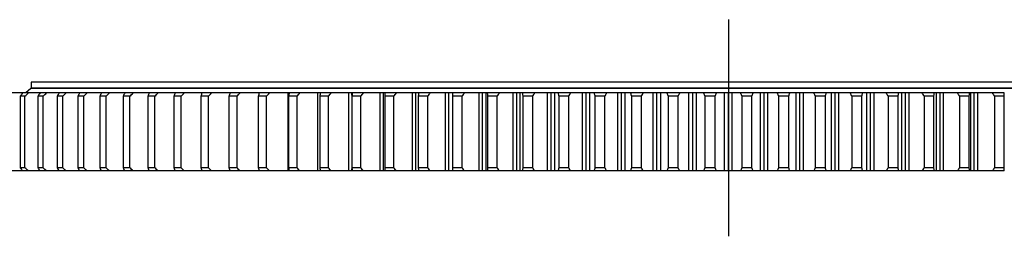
# Model space of a CAD drawing. Header units: millimetres. Extents: x 185 to 11179, y 22946 to 31910.
# Tile 5 of 16: x 2073 to 3272, y 27477 to 27741. Entities that reach past the tile are written whole.
import ezdxf

# ---------------------------------------------------------------- set-up
doc = ezdxf.new("R2010")
doc.units = ezdxf.units.MM
doc.header["$LTSCALE"] = 50

msp = doc.modelspace()

# ---------------------------------------------------------------- linework, layer by layer
at = {"lineweight": 25}
msp.add_line((2936, 27741), (2936, 27477.1), dxfattribs=at)
at = {"color": 7, "linetype": 'Continuous', "lineweight": 25}
for p, q in [((2087, 27664.7), (2087, 27657.7)), ((3785, 27664.7), (2087, 27664.7)), ((2083.7, 27651.7), (2076.4, 27651.7)), ((2086.5, 27657.2), (2080.5, 27651.8)), ((3785.5, 27657.2), (2086.5, 27657.2)), ((3785, 27657.7), (2087, 27657.7)), ((2087, 27651.8), (2087, 27651.7)), ((2094, 27657.7), (2094, 27657.2)), ((2105.7, 27651.7), (2097.8, 27651.7)), ((2129.6, 27651.7), (2121.1, 27651.7)), ((2155.1, 27651.7), (2146, 27651.7)), ((2182.3, 27651.7), (2172.7, 27651.7)), ((2181.9, 27651.8), (2181.7, 27651.8)), ((2211.2, 27651.7), (2201, 27651.7)), ((2210.7, 27651.8), (2208.6, 27651.8)), ((2241.5, 27651.7), (2230.8, 27651.7)), ((2241.2, 27651.8), (2237, 27651.8)), ((2273.4, 27651.7), (2262.2, 27651.7)), ((2272.9, 27651.8), (2266.9, 27651.8)), ((2306.7, 27651.7), (2294.9, 27651.7)), ((2306.3, 27651.8), (2298.2, 27651.8)), ((2341.3, 27651.7), (2329.1, 27651.7)), ((2340.8, 27651.8), (2331, 27651.8)), ((2377.2, 27651.7), (2364.6, 27651.7)), ((2376.7, 27651.8), (2364.9, 27651.8)), ((2399.9, 27556.7), (2399.9, 27651.7)), ((2401.2, 27651.7), (2399.9, 27651.7)), ((2413.9, 27651.8), (2400.1, 27651.8)), ((2414.3, 27651.7), (2401.2, 27651.7)), ((2436.2, 27556.7), (2436.2, 27651.7)), ((2439, 27651.7), (2436.2, 27651.7)), ((2452, 27651.8), (2436.5, 27651.8)), ((2452.4, 27651.7), (2439, 27651.7)), ((2473.6, 27556.7), (2473.6, 27651.7)), ((2477.6, 27651.7), (2473.6, 27651.7)), ((2491.3, 27651.8), (2473.9, 27651.8)), ((2477.9, 27651.7), (2477.6, 27651.7)), ((2491.7, 27651.7), (2477.9, 27651.7)), ((2512, 27556.7), (2512, 27651.7)), ((2516.1, 27651.7), (2512, 27651.7)), ((2531.5, 27651.8), (2512.3, 27651.8)), ((2516.1, 27556.7), (2516.1, 27651.7)), ((2517.8, 27651.7), (2516.1, 27651.7)), ((2531.8, 27651.7), (2517.8, 27651.7)), ((2551.3, 27556.7), (2551.3, 27651.7)), ((2555.5, 27651.7), (2551.3, 27651.7)), ((2572.5, 27651.8), (2551.6, 27651.8)), ((2555.5, 27556.7), (2555.5, 27651.7)), ((2558.5, 27651.7), (2555.5, 27651.7)), ((2572.9, 27651.7), (2558.5, 27651.7)), ((2591.4, 27556.7), (2591.4, 27651.7)), ((2595.7, 27651.7), (2591.4, 27651.7)), ((2599.5, 27651.8), (2591.7, 27651.8)), ((2595.7, 27556.7), (2595.7, 27651.7)), ((2599.7, 27651.7), (2595.7, 27651.7)), ((2599.9, 27651.7), (2599.9, 27556.7)), ((2614.7, 27651.7), (2600.1, 27651.7)), ((2614.3, 27651.8), (2600.3, 27651.8)), ((2632.3, 27556.7), (2632.3, 27651.7)), ((2636.6, 27651.7), (2632.3, 27651.7)), ((2640.5, 27651.8), (2632.6, 27651.8)), ((2636.6, 27556.7), (2636.6, 27651.7)), ((2640.9, 27651.7), (2636.6, 27651.7)), ((2640.9, 27556.7), (2640.9, 27651.7)), ((2657.2, 27651.7), (2642.3, 27651.7)), ((2656.8, 27651.8), (2642.6, 27651.8)), ((2673.8, 27556.7), (2673.8, 27651.7)), ((2678.2, 27651.7), (2673.8, 27651.7)), ((2682.2, 27651.8), (2674.1, 27651.8)), ((2678.2, 27556.7), (2678.2, 27651.7)), ((2682.5, 27651.7), (2678.2, 27651.7)), ((2682.5, 27556.7), (2682.5, 27651.7)), ((2700.3, 27651.7), (2685.2, 27651.7)), ((2699.9, 27651.8), (2685.6, 27651.8)), ((2715.9, 27556.7), (2715.9, 27651.7)), ((2720.3, 27651.7), (2715.9, 27651.7)), ((2724.4, 27651.8), (2716.2, 27651.8)), ((2720.3, 27556.7), (2720.3, 27651.7)), ((2724.7, 27651.7), (2720.3, 27651.7)), ((2724.7, 27556.7), (2724.7, 27651.7)), ((2743.9, 27651.7), (2728.6, 27651.7)), ((2743.5, 27651.8), (2728.9, 27651.8)), ((2758.4, 27556.7), (2758.4, 27651.7)), ((2762.9, 27651.7), (2758.4, 27651.7)), ((2767, 27651.8), (2758.7, 27651.8)), ((2762.9, 27556.7), (2762.9, 27651.7)), ((2767.3, 27651.7), (2762.9, 27651.7)), ((2767.3, 27556.7), (2767.3, 27651.7)), ((2787.9, 27651.7), (2772.5, 27651.7)), ((2787.5, 27651.8), (2772.8, 27651.8)), ((2801.3, 27556.7), (2801.3, 27651.7)), ((2805.8, 27651.7), (2801.3, 27651.7)), ((2810, 27651.8), (2801.6, 27651.8)), ((2805.8, 27556.7), (2805.8, 27651.7)), ((2810.3, 27651.7), (2805.8, 27651.7)), ((2810.3, 27556.7), (2810.3, 27651.7)), ((2832.2, 27651.7), (2816.7, 27651.7)), ((2831.8, 27651.8), (2817.1, 27651.8)), ((2844.5, 27556.7), (2844.5, 27651.7)), ((2849, 27651.7), (2844.5, 27651.7)), ((2853.2, 27651.8), (2844.8, 27651.8)), ((2849, 27556.7), (2849, 27651.7)), ((2853.6, 27651.7), (2849, 27651.7)), ((2853.6, 27556.7), (2853.6, 27651.7)), ((2876.7, 27651.7), (2861.2, 27651.7)), ((2876.4, 27651.8), (2861.5, 27651.8)), ((2887.9, 27556.7), (2887.9, 27651.7)), ((2892.5, 27651.7), (2887.9, 27651.7)), ((2896.7, 27651.8), (2888.3, 27651.8)), ((2892.5, 27556.7), (2892.5, 27651.7)), ((2897, 27651.7), (2892.5, 27651.7)), ((2897, 27556.7), (2897, 27651.7)), ((2921.4, 27651.7), (2905.8, 27651.7)), ((2921.1, 27651.8), (2906.2, 27651.8)), ((2931.4, 27556.7), (2931.4, 27651.7)), ((2936, 27651.7), (2931.4, 27651.7)), ((2940.2, 27651.8), (2931.8, 27651.8)), ((2936, 27556.7), (2936, 27651.7)), ((2940.5, 27651.7), (2936, 27651.7)), ((2940.5, 27556.7), (2940.5, 27651.7)), ((2966.1, 27651.7), (2950.5, 27651.7)), ((2965.8, 27651.8), (2950.9, 27651.8)), ((2974.9, 27556.7), (2974.9, 27651.7)), ((2979.5, 27651.7), (2974.9, 27651.7)), ((2983.7, 27651.8), (2975.3, 27651.8)), ((2979.5, 27556.7), (2979.5, 27651.7)), ((2984, 27651.7), (2979.5, 27651.7)), ((2984, 27556.7), (2984, 27651.7)), ((3010.7, 27651.7), (2995.2, 27651.7)), ((3010.4, 27651.8), (2995.5, 27651.8)), ((3018.4, 27556.7), (3018.4, 27651.7)), ((3022.9, 27651.7), (3018.4, 27651.7)), ((3027.1, 27651.8), (3018.7, 27651.8)), ((3022.9, 27556.7), (3022.9, 27651.7)), ((3027.4, 27651.7), (3022.9, 27651.7)), ((3027.4, 27556.7), (3027.4, 27651.7)), ((3055.2, 27651.7), (3039.7, 27651.7)), ((3054.9, 27651.8), (3040.1, 27651.8)), ((3061.6, 27556.7), (3061.6, 27651.7)), ((3066.1, 27651.7), (3061.6, 27651.7)), ((3070.3, 27651.8), (3062, 27651.8)), ((3066.1, 27556.7), (3066.1, 27651.7)), ((3070.6, 27651.7), (3066.1, 27651.7)), ((3070.6, 27556.7), (3070.6, 27651.7)), ((3099.4, 27651.7), (3084.1, 27651.7)), ((3099.1, 27651.8), (3084.4, 27651.8)), ((3104.6, 27556.7), (3104.6, 27651.7)), ((3109.1, 27651.7), (3104.6, 27651.7)), ((3113.2, 27651.8), (3105, 27651.8)), ((3109.1, 27556.7), (3109.1, 27651.7)), ((3113.5, 27651.7), (3109.1, 27651.7)), ((3113.5, 27556.7), (3113.5, 27651.7)), ((3143.3, 27651.7), (3128.1, 27651.7)), ((3143, 27651.8), (3128.4, 27651.8)), ((3147.2, 27556.7), (3147.2, 27651.7)), ((3151.6, 27651.7), (3147.2, 27651.7)), ((3155.8, 27651.8), (3147.6, 27651.8)), ((3151.6, 27556.7), (3151.6, 27651.7)), ((3156.1, 27651.7), (3151.6, 27651.7)), ((3156.1, 27556.7), (3156.1, 27651.7)), ((3186.7, 27651.7), (3171.7, 27651.7)), ((3186.4, 27651.8), (3172, 27651.8)), ((3189.4, 27556.7), (3189.4, 27651.7)), ((3193.8, 27651.7), (3189.4, 27651.7)), ((3197.8, 27651.8), (3189.8, 27651.8)), ((3193.8, 27556.7), (3193.8, 27651.7)), ((3198.1, 27651.7), (3193.8, 27651.7)), ((3198.1, 27556.7), (3198.1, 27651.7)), ((3229.6, 27651.7), (3214.8, 27651.7)), ((3229.3, 27651.8), (3215.1, 27651.8)), ((3231, 27556.7), (3231, 27651.7)), ((3235.3, 27651.7), (3231, 27651.7)), ((3239.4, 27651.8), (3231.4, 27651.8)), ((3235.3, 27556.7), (3235.3, 27651.7)), ((3239.6, 27651.7), (3235.3, 27651.7)), ((3239.6, 27556.7), (3239.6, 27651.7)), ((3271.9, 27651.7), (3257.2, 27651.7)), ((3271.6, 27651.8), (3257.6, 27651.8)), ((2073.6, 27647.7), (2073.6, 27560.7)), ((2079.4, 27647.7), (2073.6, 27647.7)), ((2079.4, 27560.7), (2079.4, 27647.7)), ((2095.2, 27647.7), (2095.2, 27560.7)), ((2101.5, 27647.7), (2095.2, 27647.7)), ((2101.5, 27560.7), (2101.5, 27647.7)), ((2118.5, 27647.7), (2118.5, 27560.7)), ((2125.4, 27647.7), (2118.5, 27647.7)), ((2125.4, 27560.7), (2125.4, 27647.7)), ((2143.7, 27647.7), (2143.7, 27560.7)), ((2151, 27647.7), (2143.7, 27647.7)), ((2151, 27560.7), (2151, 27647.7)), ((2170.5, 27647.7), (2170.5, 27560.7)), ((2178.2, 27647.7), (2170.5, 27647.7)), ((2178.2, 27560.7), (2178.2, 27647.7)), ((2198.9, 27647.7), (2198.9, 27560.7)), ((2207.1, 27647.7), (2198.9, 27647.7)), ((2207.1, 27560.7), (2207.1, 27647.7)), ((2229, 27647.7), (2229, 27560.7)), ((2237.6, 27647.7), (2229, 27647.7)), ((2237.6, 27560.7), (2237.6, 27647.7)), ((2260.5, 27647.7), (2260.5, 27560.7)), ((2269.5, 27647.7), (2260.5, 27647.7)), ((2269.5, 27560.7), (2269.5, 27647.7)), ((2293.5, 27647.7), (2293.5, 27560.7)), ((2302.9, 27647.7), (2293.5, 27647.7)), ((2302.9, 27560.7), (2302.9, 27647.7)), ((2327.8, 27647.7), (2327.8, 27560.7)), ((2337.6, 27647.7), (2327.8, 27647.7)), ((2337.6, 27560.7), (2337.6, 27647.7)), ((2363.5, 27647.7), (2363.5, 27560.7)), ((2373.6, 27647.7), (2363.5, 27647.7)), ((2373.6, 27560.7), (2373.6, 27647.7)), ((2410.8, 27647.7), (2400.3, 27647.7)), ((2400.3, 27647.7), (2400.3, 27560.7)), ((2410.8, 27560.7), (2410.8, 27647.7)), ((2438.3, 27647.7), (2438.3, 27560.7)), ((2449.1, 27647.7), (2438.3, 27647.7)), ((2449.1, 27560.7), (2449.1, 27647.7)), ((2477.4, 27647.7), (2477.4, 27560.7)), ((2488.4, 27647.7), (2477.4, 27647.7)), ((2488.4, 27560.7), (2488.4, 27647.7)), ((2517.5, 27647.7), (2517.5, 27560.7)), ((2528.7, 27647.7), (2517.5, 27647.7)), ((2528.7, 27560.7), (2528.7, 27647.7)), ((2569.9, 27647.7), (2558.4, 27647.7)), ((2558.4, 27647.7), (2558.4, 27560.7)), ((2569.9, 27560.7), (2569.9, 27647.7)), ((2600.1, 27647.7), (2600.1, 27560.7)), ((2611.9, 27647.7), (2600.1, 27647.7)), ((2611.9, 27560.7), (2611.9, 27647.7)), ((2654.5, 27647.7), (2642.6, 27647.7)), ((2642.6, 27647.7), (2642.6, 27560.7)), ((2654.5, 27560.7), (2654.5, 27647.7)), ((2685.7, 27647.7), (2685.7, 27560.7)), ((2697.8, 27647.7), (2685.7, 27647.7)), ((2697.8, 27560.7), (2697.8, 27647.7)), ((2729.3, 27647.7), (2729.3, 27560.7)), ((2741.5, 27647.7), (2729.3, 27647.7)), ((2741.5, 27560.7), (2741.5, 27647.7)), ((2785.7, 27647.7), (2773.4, 27647.7)), ((2773.4, 27647.7), (2773.4, 27560.7)), ((2785.7, 27560.7), (2785.7, 27647.7)), ((2830.2, 27647.7), (2817.8, 27647.7)), ((2817.8, 27647.7), (2817.8, 27560.7)), ((2830.2, 27560.7), (2830.2, 27647.7)), ((2874.9, 27647.7), (2862.5, 27647.7)), ((2862.5, 27647.7), (2862.5, 27560.7)), ((2874.9, 27560.7), (2874.9, 27647.7)), ((2919.8, 27647.7), (2907.3, 27647.7)), ((2907.3, 27647.7), (2907.3, 27560.7)), ((2919.8, 27560.7), (2919.8, 27647.7)), ((2952.2, 27647.7), (2952.2, 27560.7)), ((2964.6, 27647.7), (2952.2, 27647.7)), ((2964.6, 27560.7), (2964.6, 27647.7)), ((2997, 27647.7), (2997, 27560.7)), ((3009.5, 27647.7), (2997, 27647.7)), ((3009.5, 27560.7), (3009.5, 27647.7)), ((3041.7, 27647.7), (3041.7, 27560.7)), ((3054.1, 27647.7), (3041.7, 27647.7)), ((3054.1, 27560.7), (3054.1, 27647.7)), ((3086.2, 27647.7), (3086.2, 27560.7)), ((3098.5, 27647.7), (3086.2, 27647.7)), ((3098.5, 27560.7), (3098.5, 27647.7)), ((3142.6, 27647.7), (3130.4, 27647.7)), ((3130.4, 27647.7), (3130.4, 27560.7)), ((3142.6, 27560.7), (3142.6, 27647.7)), ((3186.2, 27647.7), (3174.2, 27647.7)), ((3174.2, 27647.7), (3174.2, 27560.7)), ((3186.2, 27560.7), (3186.2, 27647.7)), ((3229.3, 27647.7), (3217.4, 27647.7)), ((3217.4, 27647.7), (3217.4, 27560.7)), ((3229.3, 27560.7), (3229.3, 27647.7)), ((3260.1, 27647.7), (3260.1, 27560.7)), ((3271.8, 27647.7), (3260.1, 27647.7)), ((3271.8, 27560.7), (3271.8, 27647.7)), ((2079.4, 27560.7), (2073.6, 27560.7)), ((2083.7, 27556.7), (2076.4, 27556.7)), ((2101.5, 27560.7), (2095.2, 27560.7)), ((2105.7, 27556.7), (2097.8, 27556.7)), ((2125.4, 27560.7), (2118.5, 27560.7)), ((2129.6, 27556.7), (2121.1, 27556.7)), ((2151, 27560.7), (2143.7, 27560.7)), ((2155.1, 27556.7), (2146, 27556.7)), ((2178.2, 27560.7), (2170.5, 27560.7)), ((2182.3, 27556.7), (2172.7, 27556.7)), ((2207.1, 27560.7), (2198.9, 27560.7)), ((2211.2, 27556.7), (2201, 27556.7)), ((2237.6, 27560.7), (2229, 27560.7)), ((2241.5, 27556.7), (2230.8, 27556.7)), ((2269.5, 27560.7), (2260.5, 27560.7)), ((2273.4, 27556.7), (2262.2, 27556.7)), ((2302.9, 27560.7), (2293.5, 27560.7)), ((2306.7, 27556.7), (2294.9, 27556.7)), ((2337.6, 27560.7), (2327.8, 27560.7)), ((2341.3, 27556.7), (2329.1, 27556.7)), ((2373.6, 27560.7), (2363.5, 27560.7)), ((2377.2, 27556.7), (2364.6, 27556.7)), ((2401.2, 27556.7), (2399.9, 27556.7)), ((2410.8, 27560.7), (2400.3, 27560.7)), ((2414.3, 27556.7), (2401.2, 27556.7)), ((2439, 27556.7), (2436.2, 27556.7)), ((2449.1, 27560.7), (2438.3, 27560.7)), ((2452.4, 27556.7), (2439, 27556.7)), ((2477.6, 27556.7), (2473.6, 27556.7)), ((2488.4, 27560.7), (2477.4, 27560.7)), ((2477.9, 27556.7), (2477.6, 27556.7)), ((2491.7, 27556.7), (2477.9, 27556.7)), ((2516.1, 27556.7), (2512, 27556.7)), ((2517.8, 27556.7), (2516.1, 27556.7)), ((2528.7, 27560.7), (2517.5, 27560.7)), ((2531.8, 27556.7), (2517.8, 27556.7)), ((2555.5, 27556.7), (2551.3, 27556.7)), ((2558.5, 27556.7), (2555.5, 27556.7)), ((2569.9, 27560.7), (2558.4, 27560.7)), ((2572.9, 27556.7), (2558.5, 27556.7)), ((2595.7, 27556.7), (2591.4, 27556.7)), ((2599.7, 27556.7), (2595.7, 27556.7)), ((2611.9, 27560.7), (2600.1, 27560.7)), ((2614.7, 27556.7), (2600.1, 27556.7)), ((2636.6, 27556.7), (2632.3, 27556.7)), ((2640.9, 27556.7), (2636.6, 27556.7)), ((2657.2, 27556.7), (2642.3, 27556.7)), ((2654.5, 27560.7), (2642.6, 27560.7)), ((2678.2, 27556.7), (2673.8, 27556.7)), ((2682.5, 27556.7), (2678.2, 27556.7)), ((2700.3, 27556.7), (2685.2, 27556.7)), ((2697.8, 27560.7), (2685.7, 27560.7)), ((2720.3, 27556.7), (2715.9, 27556.7)), ((2724.7, 27556.7), (2720.3, 27556.7)), ((2743.9, 27556.7), (2728.6, 27556.7)), ((2741.5, 27560.7), (2729.3, 27560.7)), ((2762.9, 27556.7), (2758.4, 27556.7)), ((2767.3, 27556.7), (2762.9, 27556.7)), ((2787.9, 27556.7), (2772.5, 27556.7)), ((2785.7, 27560.7), (2773.4, 27560.7)), ((2805.8, 27556.7), (2801.3, 27556.7)), ((2810.3, 27556.7), (2805.8, 27556.7)), ((2832.2, 27556.7), (2816.7, 27556.7)), ((2830.2, 27560.7), (2817.8, 27560.7)), ((2849, 27556.7), (2844.5, 27556.7)), ((2853.6, 27556.7), (2849, 27556.7)), ((2876.7, 27556.7), (2861.2, 27556.7)), ((2874.9, 27560.7), (2862.5, 27560.7)), ((2892.5, 27556.7), (2887.9, 27556.7)), ((2897, 27556.7), (2892.5, 27556.7)), ((2921.4, 27556.7), (2905.8, 27556.7)), ((2919.8, 27560.7), (2907.3, 27560.7)), ((2936, 27556.7), (2931.4, 27556.7)), ((2940.5, 27556.7), (2936, 27556.7)), ((2966.1, 27556.7), (2950.5, 27556.7)), ((2964.6, 27560.7), (2952.2, 27560.7)), ((2979.5, 27556.7), (2974.9, 27556.7)), ((2984, 27556.7), (2979.5, 27556.7)), ((3010.7, 27556.7), (2995.2, 27556.7)), ((3009.5, 27560.7), (2997, 27560.7)), ((3022.9, 27556.7), (3018.4, 27556.7)), ((3027.4, 27556.7), (3022.9, 27556.7)), ((3055.2, 27556.7), (3039.7, 27556.7)), ((3054.1, 27560.7), (3041.7, 27560.7)), ((3066.1, 27556.7), (3061.6, 27556.7)), ((3070.6, 27556.7), (3066.1, 27556.7)), ((3099.4, 27556.7), (3084.1, 27556.7)), ((3098.5, 27560.7), (3086.2, 27560.7)), ((3109.1, 27556.7), (3104.6, 27556.7)), ((3113.5, 27556.7), (3109.1, 27556.7)), ((3143.3, 27556.7), (3128.1, 27556.7)), ((3142.6, 27560.7), (3130.4, 27560.7)), ((3151.6, 27556.7), (3147.2, 27556.7)), ((3156.1, 27556.7), (3151.6, 27556.7)), ((3186.7, 27556.7), (3171.7, 27556.7)), ((3186.2, 27560.7), (3174.2, 27560.7)), ((3193.8, 27556.7), (3189.4, 27556.7)), ((3198.1, 27556.7), (3193.8, 27556.7)), ((3229.6, 27556.7), (3214.8, 27556.7)), ((3229.3, 27560.7), (3217.4, 27560.7)), ((3235.3, 27556.7), (3231, 27556.7)), ((3239.6, 27556.7), (3235.3, 27556.7)), ((3271.9, 27556.7), (3257.2, 27556.7)), ((3271.8, 27560.7), (3260.1, 27560.7))]:
    msp.add_line(p, q, dxfattribs=at)
at = {"color": 82, "linetype": 'Continuous', "lineweight": 25}
for p, q in [((2477.6, 27648.9), (2477.6, 27651.7)), ((2477.6, 27556.7), (2477.6, 27559.4))]:
    msp.add_line(p, q, dxfattribs=at)
at = {"color": 7, "linetype": 'Continuous', "lineweight": 25}
for points, knots in [([(2076.1, 27651.7), (2075.8, 27651.7), (2071.6, 27651.7), (2067.4, 27651.7), (2063.4, 27651.7)], [0, 0, 0, 0, 0.050145, 1, 1, 1, 1]), ([(2097.5, 27651.7), (2096.9, 27651.7), (2092.3, 27651.7), (2087.6, 27651.7), (2083.7, 27651.7)], [0, 0, 0, 0, 0.136216, 1, 1, 1, 1]), ([(2120.7, 27651.7), (2119.7, 27651.7), (2114.7, 27651.7), (2109.7, 27651.7), (2105.7, 27651.7)], [0, 0, 0, 0, 0.208795, 1, 1, 1, 1]), ([(2145.7, 27651.7), (2144.2, 27651.7), (2138.9, 27651.7), (2133.5, 27651.7), (2129.6, 27651.7)], [0, 0, 0, 0, 0.271072, 1, 1, 1, 1]), ([(2172.3, 27651.7), (2170.5, 27651.7), (2164.7, 27651.7), (2159, 27651.7), (2155.1, 27651.7)], [0, 0, 0, 0, 0.325311, 1, 1, 1, 1]), ([(2200.6, 27651.7), (2198.3, 27651.7), (2192.3, 27651.7), (2186.2, 27651.7), (2182.3, 27651.7)], [0, 0, 0, 0, 0.3731897, 1, 1, 1, 1]), ([(2230.5, 27651.7), (2227.8, 27651.7), (2221.4, 27651.7), (2214.9, 27651.7), (2211.2, 27651.7)], [0, 0, 0, 0, 0.415898, 1, 1, 1, 1]), ([(2261.8, 27651.7), (2258.7, 27651.7), (2252, 27651.7), (2245.2, 27651.7), (2241.5, 27651.7)], [0, 0, 0, 0, 0.454406, 1, 1, 1, 1]), ([(2294.6, 27651.7), (2291.2, 27651.7), (2284.1, 27651.7), (2277, 27651.7), (2273.4, 27651.7)], [0, 0, 0, 0, 0.489446, 1, 1, 1, 1]), ([(2328.8, 27651.7), (2324.9, 27651.7), (2317.6, 27651.7), (2310.2, 27651.7), (2306.7, 27651.7)], [0, 0, 0, 0, 0.5216, 1, 1, 1, 1]), ([(2076.1, 27556.7), (2075.8, 27556.7), (2071.6, 27556.7), (2067.4, 27556.7), (2063.4, 27556.7)], [0, 0, 0, 0, 0.05018, 1, 1, 1, 1]), ([(2097.5, 27556.7), (2096.9, 27556.7), (2092.3, 27556.7), (2087.6, 27556.7), (2083.7, 27556.7)], [0, 0, 0, 0, 0.136247, 1, 1, 1, 1]), ([(2120.7, 27556.7), (2119.7, 27556.7), (2114.7, 27556.7), (2109.7, 27556.7), (2105.7, 27556.7)], [0, 0, 0, 0, 0.2088238, 1, 1, 1, 1]), ([(2145.7, 27556.7), (2144.2, 27556.7), (2138.9, 27556.7), (2133.5, 27556.7), (2129.6, 27556.7)], [0, 0, 0, 0, 0.271098, 1, 1, 1, 1]), ([(2172.3, 27556.7), (2170.5, 27556.7), (2164.7, 27556.7), (2159, 27556.7), (2155.1, 27556.7)], [0, 0, 0, 0, 0.325335, 1, 1, 1, 1]), ([(2200.6, 27556.7), (2198.3, 27556.7), (2192.3, 27556.7), (2186.2, 27556.7), (2182.3, 27556.7)], [0, 0, 0, 0, 0.3731897, 1, 1, 1, 1]), ([(2230.5, 27556.7), (2227.8, 27556.7), (2221.4, 27556.7), (2214.9, 27556.7), (2211.2, 27556.7)], [0, 0, 0, 0, 0.415898, 1, 1, 1, 1]), ([(2261.8, 27556.7), (2258.7, 27556.7), (2252, 27556.7), (2245.2, 27556.7), (2241.5, 27556.7)], [0, 0, 0, 0, 0.454406, 1, 1, 1, 1]), ([(2294.6, 27556.7), (2291.2, 27556.7), (2284.1, 27556.7), (2277, 27556.7), (2273.4, 27556.7)], [0, 0, 0, 0, 0.489446, 1, 1, 1, 1]), ([(2328.8, 27556.7), (2324.9, 27556.7), (2317.6, 27556.7), (2310.2, 27556.7), (2306.7, 27556.7)], [0, 0, 0, 0, 0.5216, 1, 1, 1, 1])]:
    msp.add_open_spline(points, degree=3, knots=knots, dxfattribs=at)
for points in [[(2076.4, 27651.7), (2075.5, 27650.3), (2074.5, 27649), (2073.6, 27647.7)], [(2079.4, 27647.7), (2080.8, 27649), (2082.2, 27650.3), (2083.7, 27651.7)], [(2097.8, 27651.7), (2096.9, 27650.3), (2096, 27649), (2095.2, 27647.7)], [(2101.5, 27647.7), (2102.9, 27649), (2104.3, 27650.3), (2105.7, 27651.7)], [(2121.1, 27651.7), (2120.2, 27650.3), (2119.4, 27649), (2118.5, 27647.7)], [(2125.4, 27647.7), (2126.8, 27649), (2128.2, 27650.3), (2129.6, 27651.7)], [(2146, 27651.7), (2145.2, 27650.3), (2144.5, 27649), (2143.7, 27647.7)], [(2151, 27647.7), (2152.3, 27649), (2153.7, 27650.3), (2155.1, 27651.7)], [(2172.7, 27651.7), (2171.9, 27650.3), (2171.2, 27649), (2170.5, 27647.7)], [(2178.2, 27647.7), (2179.6, 27649), (2181, 27650.3), (2182.3, 27651.7)], [(2201, 27651.7), (2200.3, 27650.3), (2199.6, 27649), (2198.9, 27647.7)], [(2207.1, 27647.7), (2208.5, 27649), (2209.8, 27650.3), (2211.2, 27651.7)], [(2230.8, 27651.7), (2230.2, 27650.3), (2229.6, 27649), (2229, 27647.7)], [(2237.6, 27647.7), (2238.9, 27649), (2240.2, 27650.3), (2241.5, 27651.7)], [(2262.2, 27651.7), (2261.6, 27650.3), (2261, 27649), (2260.5, 27647.7)], [(2269.5, 27647.7), (2270.8, 27649), (2272.1, 27650.3), (2273.4, 27651.7)], [(2294.9, 27651.7), (2294.4, 27650.3), (2294, 27649), (2293.5, 27647.7)], [(2302.9, 27647.7), (2304.1, 27649), (2305.4, 27650.3), (2306.7, 27651.7)], [(2329.1, 27651.7), (2328.7, 27650.3), (2328.2, 27649), (2327.8, 27647.7)], [(2337.6, 27647.7), (2338.8, 27649), (2340.1, 27650.3), (2341.3, 27651.7)], [(2364.7, 27651.7), (2356.9, 27651.7), (2349.1, 27651.7), (2341.3, 27651.7)], [(2364.6, 27651.7), (2364.2, 27650.3), (2363.8, 27649), (2363.5, 27647.7)], [(2373.6, 27647.7), (2374.8, 27649), (2376, 27650.3), (2377.2, 27651.7)], [(2399.9, 27651.7), (2392.4, 27651.7), (2384.8, 27651.7), (2377.2, 27651.7)], [(2401.2, 27651.7), (2400.9, 27650.3), (2400.6, 27649), (2400.3, 27647.7)], [(2410.8, 27647.7), (2411.9, 27649), (2413.1, 27650.3), (2414.3, 27651.7)], [(2436.2, 27651.7), (2429, 27651.7), (2421.6, 27651.7), (2414.3, 27651.7)], [(2439, 27651.7), (2438.8, 27650.3), (2438.6, 27649), (2438.3, 27647.7)], [(2449.1, 27647.7), (2450.2, 27649), (2451.3, 27650.3), (2452.4, 27651.7)], [(2473.6, 27651.7), (2466.6, 27651.7), (2459.6, 27651.7), (2452.4, 27651.7)], [(2477.9, 27651.7), (2477.7, 27650.3), (2477.6, 27649), (2477.4, 27647.7)], [(2488.4, 27647.7), (2489.5, 27649), (2490.6, 27650.3), (2491.7, 27651.7)], [(2512, 27651.7), (2505.3, 27651.7), (2498.5, 27651.7), (2491.7, 27651.7)], [(2517.8, 27651.7), (2517.7, 27650.3), (2517.6, 27649), (2517.5, 27647.7)], [(2528.7, 27647.7), (2529.8, 27649), (2530.8, 27650.3), (2531.8, 27651.7)], [(2551.3, 27651.7), (2544.9, 27651.7), (2538.4, 27651.7), (2531.8, 27651.7)], [(2558.5, 27651.7), (2558.5, 27650.3), (2558.4, 27649), (2558.4, 27647.7)], [(2569.9, 27647.7), (2570.9, 27649), (2571.9, 27650.3), (2572.9, 27651.7)], [(2591.4, 27651.7), (2585.3, 27651.7), (2579.1, 27651.7), (2572.9, 27651.7)], [(2600.1, 27651.7), (2600.1, 27650.3), (2600.1, 27649), (2600.1, 27647.7)], [(2611.9, 27647.7), (2612.8, 27649), (2613.7, 27650.3), (2614.7, 27651.7)], [(2632.3, 27651.7), (2626.5, 27651.7), (2620.6, 27651.7), (2614.7, 27651.7)], [(2642.3, 27651.7), (2641.7, 27651.7), (2641.3, 27651.7), (2640.9, 27651.7)], [(2642.3, 27651.7), (2642.4, 27650.3), (2642.5, 27649), (2642.6, 27647.7)], [(2654.5, 27647.7), (2655.4, 27649), (2656.3, 27650.3), (2657.2, 27651.7)], [(2673.8, 27651.7), (2668.4, 27651.7), (2662.8, 27651.7), (2657.2, 27651.7)], [(2685.2, 27651.7), (2684.2, 27651.7), (2683.3, 27651.7), (2682.5, 27651.7)], [(2685.2, 27651.7), (2685.4, 27650.3), (2685.5, 27649), (2685.7, 27647.7)], [(2697.8, 27647.7), (2698.6, 27649), (2699.4, 27650.3), (2700.3, 27651.7)], [(2715.9, 27651.7), (2710.8, 27651.7), (2705.6, 27651.7), (2700.3, 27651.7)], [(2728.6, 27651.7), (2727.2, 27651.7), (2725.9, 27651.7), (2724.7, 27651.7)], [(2728.6, 27651.7), (2728.9, 27650.3), (2729.1, 27649), (2729.3, 27647.7)], [(2741.5, 27647.7), (2742.3, 27649), (2743.1, 27650.3), (2743.9, 27651.7)], [(2758.4, 27651.7), (2753.7, 27651.7), (2748.8, 27651.7), (2743.9, 27651.7)], [(2772.5, 27651.7), (2770.7, 27651.7), (2769, 27651.7), (2767.3, 27651.7)], [(2772.5, 27651.7), (2772.8, 27650.3), (2773.1, 27649), (2773.4, 27647.7)], [(2785.7, 27647.7), (2786.4, 27649), (2787.1, 27650.3), (2787.9, 27651.7)], [(2801.3, 27651.7), (2796.9, 27651.7), (2792.4, 27651.7), (2787.9, 27651.7)], [(2816.7, 27651.7), (2814.5, 27651.7), (2812.3, 27651.7), (2810.3, 27651.7)], [(2816.7, 27651.7), (2817.1, 27650.3), (2817.4, 27649), (2817.8, 27647.7)], [(2830.2, 27647.7), (2830.9, 27649), (2831.5, 27650.3), (2832.2, 27651.7)], [(2844.5, 27651.7), (2840.5, 27651.7), (2836.4, 27651.7), (2832.2, 27651.7)], [(2861.2, 27651.7), (2858.6, 27651.7), (2856, 27651.7), (2853.6, 27651.7)], [(2861.2, 27651.7), (2861.6, 27650.3), (2862, 27649), (2862.5, 27647.7)], [(2874.9, 27647.7), (2875.5, 27649), (2876.1, 27650.3), (2876.7, 27651.7)], [(2887.9, 27651.7), (2884.3, 27651.7), (2880.6, 27651.7), (2876.7, 27651.7)], [(2905.8, 27651.7), (2902.8, 27651.7), (2899.8, 27651.7), (2897, 27651.7)], [(2905.8, 27651.7), (2906.3, 27650.3), (2906.8, 27649), (2907.3, 27647.7)], [(2919.8, 27647.7), (2920.3, 27649), (2920.8, 27650.3), (2921.4, 27651.7)], [(2931.4, 27651.7), (2928.2, 27651.7), (2924.8, 27651.7), (2921.4, 27651.7)], [(2950.5, 27651.7), (2947.1, 27651.7), (2943.7, 27651.7), (2940.5, 27651.7)], [(2950.5, 27651.7), (2951.1, 27650.3), (2951.6, 27649), (2952.2, 27647.7)], [(2964.6, 27647.7), (2965.1, 27649), (2965.6, 27650.3), (2966.1, 27651.7)], [(2974.9, 27651.7), (2972.1, 27651.7), (2969.1, 27651.7), (2966.1, 27651.7)], [(2995.2, 27651.7), (2991.4, 27651.7), (2987.6, 27651.7), (2984, 27651.7)], [(2995.2, 27651.7), (2995.8, 27650.3), (2996.4, 27649), (2997, 27647.7)], [(3009.5, 27647.7), (3009.9, 27649), (3010.3, 27650.3), (3010.7, 27651.7)], [(3018.4, 27651.7), (3015.9, 27651.7), (3013.4, 27651.7), (3010.7, 27651.7)], [(3039.7, 27651.7), (3035.5, 27651.7), (3031.4, 27651.7), (3027.4, 27651.7)], [(3039.7, 27651.7), (3040.4, 27650.3), (3041.1, 27649), (3041.7, 27647.7)], [(3054.1, 27647.7), (3054.5, 27649), (3054.8, 27650.3), (3055.2, 27651.7)], [(3061.6, 27651.7), (3059.6, 27651.7), (3057.4, 27651.7), (3055.2, 27651.7)], [(3084.1, 27651.7), (3079.5, 27651.7), (3075, 27651.7), (3070.6, 27651.7)], [(3084.1, 27651.7), (3084.8, 27650.3), (3085.5, 27649), (3086.2, 27647.7)], [(3098.5, 27647.7), (3098.8, 27649), (3099.1, 27650.3), (3099.4, 27651.7)], [(3104.6, 27651.7), (3103, 27651.7), (3101.2, 27651.7), (3099.4, 27651.7)], [(3128.1, 27651.7), (3123.1, 27651.7), (3118.3, 27651.7), (3113.5, 27651.7)], [(3128.1, 27651.7), (3128.8, 27650.3), (3129.6, 27649), (3130.4, 27647.7)], [(3142.6, 27647.7), (3142.8, 27649), (3143.1, 27650.3), (3143.3, 27651.7)], [(3147.2, 27651.7), (3146, 27651.7), (3144.7, 27651.7), (3143.3, 27651.7)], [(3171.7, 27651.7), (3166.4, 27651.7), (3161.2, 27651.7), (3156.1, 27651.7)], [(3171.7, 27651.7), (3172.5, 27650.3), (3173.3, 27649), (3174.2, 27647.7)], [(3186.2, 27647.7), (3186.4, 27649), (3186.6, 27650.3), (3186.7, 27651.7)], [(3189.4, 27651.7), (3188.6, 27651.7), (3187.7, 27651.7), (3186.7, 27651.7)], [(3214.8, 27651.7), (3209.1, 27651.7), (3203.6, 27651.7), (3198.1, 27651.7)], [(3214.8, 27651.7), (3215.6, 27650.3), (3216.5, 27649), (3217.4, 27647.7)], [(3229.3, 27647.7), (3229.4, 27649), (3229.5, 27650.3), (3229.6, 27651.7)], [(3231, 27651.7), (3230.7, 27651.7), (3230.2, 27651.7), (3229.6, 27651.7)], [(3257.2, 27651.7), (3251.3, 27651.7), (3245.4, 27651.7), (3239.6, 27651.7)], [(3257.2, 27651.7), (3258.2, 27650.3), (3259.1, 27649), (3260.1, 27647.7)], [(3271.8, 27647.7), (3271.8, 27649), (3271.8, 27650.3), (3271.9, 27651.7)], [(2073.6, 27560.7), (2074.5, 27559.3), (2075.5, 27558), (2076.4, 27556.7)], [(2083.7, 27556.7), (2082.2, 27558), (2080.8, 27559.3), (2079.4, 27560.7)], [(2095.2, 27560.7), (2096, 27559.3), (2096.9, 27558), (2097.8, 27556.7)], [(2105.7, 27556.7), (2104.3, 27558), (2102.9, 27559.3), (2101.5, 27560.7)], [(2118.5, 27560.7), (2119.4, 27559.3), (2120.2, 27558), (2121.1, 27556.7)], [(2129.6, 27556.7), (2128.2, 27558), (2126.8, 27559.3), (2125.4, 27560.7)], [(2143.7, 27560.7), (2144.5, 27559.3), (2145.2, 27558), (2146, 27556.7)], [(2155.1, 27556.7), (2153.7, 27558), (2152.3, 27559.3), (2151, 27560.7)], [(2170.5, 27560.7), (2171.2, 27559.3), (2171.9, 27558), (2172.7, 27556.7)], [(2182.3, 27556.7), (2181, 27558), (2179.6, 27559.3), (2178.2, 27560.7)], [(2198.9, 27560.7), (2199.6, 27559.3), (2200.3, 27558), (2201, 27556.7)], [(2211.2, 27556.7), (2209.8, 27558), (2208.5, 27559.3), (2207.1, 27560.7)], [(2229, 27560.7), (2229.6, 27559.3), (2230.2, 27558), (2230.8, 27556.7)], [(2241.5, 27556.7), (2240.2, 27558), (2238.9, 27559.3), (2237.6, 27560.7)], [(2260.5, 27560.7), (2261, 27559.3), (2261.6, 27558), (2262.2, 27556.7)], [(2273.4, 27556.7), (2272.1, 27558), (2270.8, 27559.3), (2269.5, 27560.7)], [(2293.5, 27560.7), (2294, 27559.3), (2294.4, 27558), (2294.9, 27556.7)], [(2306.7, 27556.7), (2305.4, 27558), (2304.1, 27559.3), (2302.9, 27560.7)], [(2327.8, 27560.7), (2328.2, 27559.3), (2328.7, 27558), (2329.1, 27556.7)], [(2341.3, 27556.7), (2340.1, 27558), (2338.8, 27559.3), (2337.6, 27560.7)], [(2364.7, 27556.7), (2356.9, 27556.7), (2349.1, 27556.7), (2341.3, 27556.7)], [(2363.5, 27560.7), (2363.8, 27559.3), (2364.2, 27558), (2364.6, 27556.7)], [(2377.2, 27556.7), (2376, 27558), (2374.8, 27559.3), (2373.6, 27560.7)], [(2399.9, 27556.7), (2392.4, 27556.7), (2384.8, 27556.7), (2377.2, 27556.7)], [(2400.3, 27560.7), (2400.6, 27559.3), (2400.9, 27558), (2401.2, 27556.7)], [(2414.3, 27556.7), (2413.1, 27558), (2411.9, 27559.3), (2410.8, 27560.7)], [(2436.2, 27556.7), (2429, 27556.7), (2421.6, 27556.7), (2414.3, 27556.7)], [(2438.3, 27560.7), (2438.6, 27559.3), (2438.8, 27558), (2439, 27556.7)], [(2452.4, 27556.7), (2451.3, 27558), (2450.2, 27559.3), (2449.1, 27560.7)], [(2473.6, 27556.7), (2466.6, 27556.7), (2459.6, 27556.7), (2452.4, 27556.7)], [(2477.4, 27560.7), (2477.6, 27559.3), (2477.7, 27558), (2477.9, 27556.7)], [(2491.7, 27556.7), (2490.6, 27558), (2489.5, 27559.3), (2488.4, 27560.7)], [(2512, 27556.7), (2505.3, 27556.7), (2498.5, 27556.7), (2491.7, 27556.7)], [(2517.5, 27560.7), (2517.6, 27559.3), (2517.7, 27558), (2517.8, 27556.7)], [(2531.8, 27556.7), (2530.8, 27558), (2529.8, 27559.3), (2528.7, 27560.7)], [(2551.3, 27556.7), (2544.9, 27556.7), (2538.4, 27556.7), (2531.8, 27556.7)], [(2558.4, 27560.7), (2558.4, 27559.3), (2558.5, 27558), (2558.5, 27556.7)], [(2572.9, 27556.7), (2571.9, 27558), (2570.9, 27559.3), (2569.9, 27560.7)], [(2591.4, 27556.7), (2585.3, 27556.7), (2579.1, 27556.7), (2572.9, 27556.7)], [(2600.1, 27560.7), (2600.1, 27559.3), (2600.1, 27558), (2600.1, 27556.7)], [(2614.7, 27556.7), (2613.7, 27558), (2612.8, 27559.3), (2611.9, 27560.7)], [(2632.3, 27556.7), (2626.5, 27556.7), (2620.6, 27556.7), (2614.7, 27556.7)], [(2642.3, 27556.7), (2641.7, 27556.7), (2641.3, 27556.7), (2640.9, 27556.7)], [(2642.6, 27560.7), (2642.5, 27559.3), (2642.4, 27558), (2642.3, 27556.7)], [(2657.2, 27556.7), (2656.3, 27558), (2655.4, 27559.3), (2654.5, 27560.7)], [(2673.8, 27556.7), (2668.4, 27556.7), (2662.8, 27556.7), (2657.2, 27556.7)], [(2685.2, 27556.7), (2684.2, 27556.7), (2683.3, 27556.7), (2682.5, 27556.7)], [(2685.7, 27560.7), (2685.5, 27559.3), (2685.4, 27558), (2685.2, 27556.7)], [(2700.3, 27556.7), (2699.4, 27558), (2698.6, 27559.3), (2697.8, 27560.7)], [(2715.9, 27556.7), (2710.8, 27556.7), (2705.6, 27556.7), (2700.3, 27556.7)], [(2728.6, 27556.7), (2727.2, 27556.7), (2725.9, 27556.7), (2724.7, 27556.7)], [(2729.3, 27560.7), (2729.1, 27559.3), (2728.9, 27558), (2728.6, 27556.7)], [(2743.9, 27556.7), (2743.1, 27558), (2742.3, 27559.3), (2741.5, 27560.7)], [(2758.4, 27556.7), (2753.7, 27556.7), (2748.8, 27556.7), (2743.9, 27556.7)], [(2772.5, 27556.7), (2770.7, 27556.7), (2769, 27556.7), (2767.3, 27556.7)], [(2773.4, 27560.7), (2773.1, 27559.3), (2772.8, 27558), (2772.5, 27556.7)], [(2787.9, 27556.7), (2787.1, 27558), (2786.4, 27559.3), (2785.7, 27560.7)], [(2801.3, 27556.7), (2796.9, 27556.7), (2792.4, 27556.7), (2787.9, 27556.7)], [(2816.7, 27556.7), (2814.5, 27556.7), (2812.3, 27556.7), (2810.3, 27556.7)], [(2817.8, 27560.7), (2817.4, 27559.3), (2817.1, 27558), (2816.7, 27556.7)], [(2832.2, 27556.7), (2831.5, 27558), (2830.9, 27559.3), (2830.2, 27560.7)], [(2844.5, 27556.7), (2840.5, 27556.7), (2836.4, 27556.7), (2832.2, 27556.7)], [(2861.2, 27556.7), (2858.6, 27556.7), (2856, 27556.7), (2853.6, 27556.7)], [(2862.5, 27560.7), (2862, 27559.3), (2861.6, 27558), (2861.2, 27556.7)], [(2876.7, 27556.7), (2876.1, 27558), (2875.5, 27559.3), (2874.9, 27560.7)], [(2887.9, 27556.7), (2884.3, 27556.7), (2880.6, 27556.7), (2876.7, 27556.7)], [(2905.8, 27556.7), (2902.8, 27556.7), (2899.8, 27556.7), (2897, 27556.7)], [(2907.3, 27560.7), (2906.8, 27559.3), (2906.3, 27558), (2905.8, 27556.7)], [(2921.4, 27556.7), (2920.8, 27558), (2920.3, 27559.3), (2919.8, 27560.7)], [(2931.4, 27556.7), (2928.2, 27556.7), (2924.8, 27556.7), (2921.4, 27556.7)], [(2950.5, 27556.7), (2947.1, 27556.7), (2943.7, 27556.7), (2940.5, 27556.7)], [(2952.2, 27560.7), (2951.6, 27559.3), (2951.1, 27558), (2950.5, 27556.7)], [(2966.1, 27556.7), (2965.6, 27558), (2965.1, 27559.3), (2964.6, 27560.7)], [(2974.9, 27556.7), (2972.1, 27556.7), (2969.1, 27556.7), (2966.1, 27556.7)], [(2995.2, 27556.7), (2991.4, 27556.7), (2987.6, 27556.7), (2984, 27556.7)], [(2997, 27560.7), (2996.4, 27559.3), (2995.8, 27558), (2995.2, 27556.7)], [(3010.7, 27556.7), (3010.3, 27558), (3009.9, 27559.3), (3009.5, 27560.7)], [(3018.4, 27556.7), (3015.9, 27556.7), (3013.4, 27556.7), (3010.7, 27556.7)], [(3039.7, 27556.7), (3035.5, 27556.7), (3031.4, 27556.7), (3027.4, 27556.7)], [(3041.7, 27560.7), (3041.1, 27559.3), (3040.4, 27558), (3039.7, 27556.7)], [(3055.2, 27556.7), (3054.8, 27558), (3054.5, 27559.3), (3054.1, 27560.7)], [(3061.6, 27556.7), (3059.6, 27556.7), (3057.4, 27556.7), (3055.2, 27556.7)], [(3084.1, 27556.7), (3079.5, 27556.7), (3075, 27556.7), (3070.6, 27556.7)], [(3086.2, 27560.7), (3085.5, 27559.3), (3084.8, 27558), (3084.1, 27556.7)], [(3099.4, 27556.7), (3099.1, 27558), (3098.8, 27559.3), (3098.5, 27560.7)], [(3104.6, 27556.7), (3103, 27556.7), (3101.2, 27556.7), (3099.4, 27556.7)], [(3128.1, 27556.7), (3123.1, 27556.7), (3118.3, 27556.7), (3113.5, 27556.7)], [(3130.4, 27560.7), (3129.6, 27559.3), (3128.8, 27558), (3128.1, 27556.7)], [(3143.3, 27556.7), (3143.1, 27558), (3142.8, 27559.3), (3142.6, 27560.7)], [(3147.2, 27556.7), (3146, 27556.7), (3144.7, 27556.7), (3143.3, 27556.7)], [(3171.7, 27556.7), (3166.4, 27556.7), (3161.2, 27556.7), (3156.1, 27556.7)], [(3174.2, 27560.7), (3173.3, 27559.3), (3172.5, 27558), (3171.7, 27556.7)], [(3186.7, 27556.7), (3186.6, 27558), (3186.4, 27559.3), (3186.2, 27560.7)], [(3189.4, 27556.7), (3188.6, 27556.7), (3187.7, 27556.7), (3186.7, 27556.7)], [(3214.8, 27556.7), (3209.1, 27556.7), (3203.6, 27556.7), (3198.1, 27556.7)], [(3217.4, 27560.7), (3216.5, 27559.3), (3215.6, 27558), (3214.8, 27556.7)], [(3229.6, 27556.7), (3229.5, 27558), (3229.4, 27559.3), (3229.3, 27560.7)], [(3231, 27556.7), (3230.7, 27556.7), (3230.2, 27556.7), (3229.6, 27556.7)], [(3257.2, 27556.7), (3251.3, 27556.7), (3245.4, 27556.7), (3239.6, 27556.7)], [(3260.1, 27560.7), (3259.1, 27559.3), (3258.2, 27558), (3257.2, 27556.7)], [(3271.9, 27556.7), (3271.8, 27558), (3271.8, 27559.3), (3271.8, 27560.7)]]:
    msp.add_open_spline(points, degree=3, dxfattribs=at)

doc.saveas('drawing.dxf')
